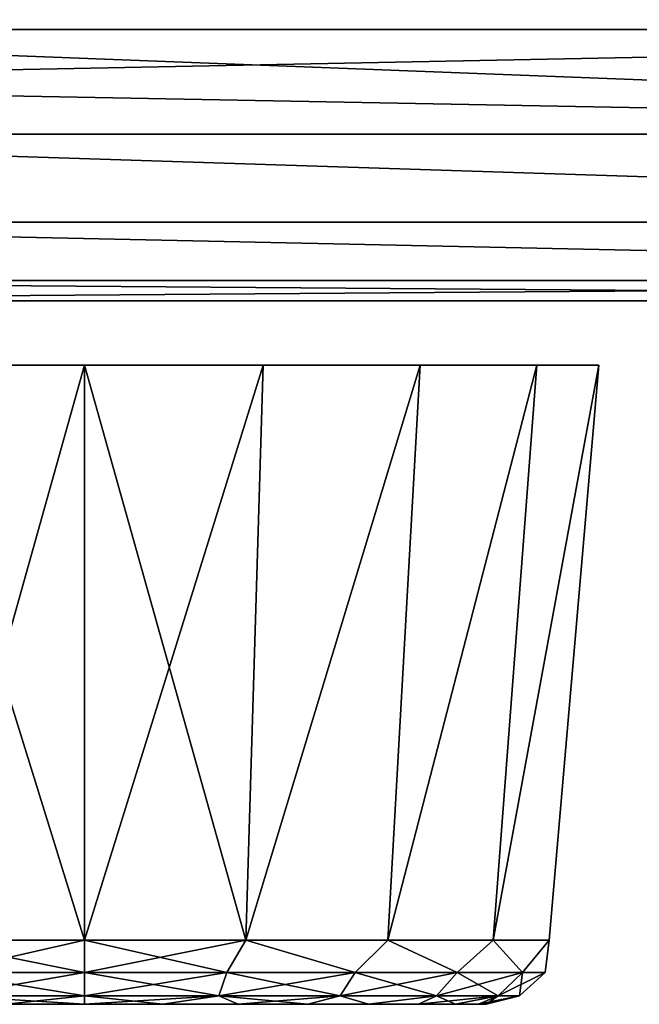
# Model space of a CAD drawing. Header units: millimetres. Extents: x -135 to 135, y -102 to 22.
# Tile 54 of 86: x 65.54 to 69.94, y -90 to -83. Entities that reach past the tile are written whole.
import ezdxf

# ---------------------------------------------------------------- set-up
doc = ezdxf.new("R2010")
doc.units = ezdxf.units.MM
doc.header["$LTSCALE"] = 65.185185
for name, color, linetype in [('1', 7, 'CONTINUOUS'), ('114', 7, 'CONTINUOUS'), ('116', 7, 'CONTINUOUS'), ('12', 7, 'CONTINUOUS'), ('137', 7, 'CONTINUOUS'), ('142', 7, 'CONTINUOUS'), ('145', 7, 'CONTINUOUS'), ('154', 7, 'CONTINUOUS'), ('155', 7, 'CONTINUOUS'), ('164', 7, 'CONTINUOUS'), ('167', 7, 'CONTINUOUS'), ('172', 7, 'CONTINUOUS'), ('173', 7, 'CONTINUOUS'), ('3', 7, 'CONTINUOUS'), ('9', 7, 'CONTINUOUS')]:
    doc.layers.add(name, color=color, linetype=linetype)

msp = doc.modelspace()

# ---------------------------------------------------------------- linework, layer by layer
at = {"layer": '1', "linetype": 'Continuous'}
for points in [[(99.1072, 12.5, -36.0223), (-98.0492, -84.0349, -32.6512), (-99.1072, 12.5, -36.0223), (99.1072, 12.5, -36.0223)], [(-97.4563, -84.3448, -32.6404), (-98.0492, -84.0349, -32.6512), (99.1072, 12.5, -36.0223), (-97.4563, -84.3448, -32.6404)], [(-96.9871, -84.6145, -32.631), (-97.4563, -84.3448, -32.6404), (99.1072, 12.5, -36.0223), (-96.9871, -84.6145, -32.631)], [(-96.8126, -84.7249, -32.6271), (-96.9871, -84.6145, -32.631), (99.1072, 12.5, -36.0223), (-96.8126, -84.7249, -32.6271)], [(-96.6034, -84.8671, -32.6222), (-96.8126, -84.7249, -32.6271), (99.1072, 12.5, -36.0223), (-96.6034, -84.8671, -32.6222)], [(-96.0971, -85.2732, -32.608), (-96.6034, -84.8671, -32.6222), (99.1072, 12.5, -36.0223), (-96.0971, -85.2732, -32.608)], [(-95.8075, -85.5627, -32.5979), (-96.0971, -85.2732, -32.608), (99.1072, 12.5, -36.0223), (-95.8075, -85.5627, -32.5979)], [(-95.6591, -85.7348, -32.5919), (-95.8075, -85.5627, -32.5979), (99.1072, 12.5, -36.0223), (-95.6591, -85.7348, -32.5919)], [(-95.1314, -86.5942, -32.5618), (-95.6591, -85.7348, -32.5919), (99.1072, 12.5, -36.0223), (-95.1314, -86.5942, -32.5618)], [(-95.0797, -86.7191, -32.5575), (-95.1314, -86.5942, -32.5618), (99.1072, 12.5, -36.0223), (-95.0797, -86.7191, -32.5575)], [(-94.856, -87.7473, -32.5216), (-95.0797, -86.7191, -32.5575), (99.1072, 12.5, -36.0223), (-94.856, -87.7473, -32.5216)], [(-94.7876, -89.0523, -32.476), (-94.856, -87.7473, -32.5216), (99.1072, 12.5, -36.0223), (-94.7876, -89.0523, -32.476)], [(-94.637, -89.53, -32.4593), (-94.7876, -89.0523, -32.476), (99.1072, 12.5, -36.0223), (-94.637, -89.53, -32.4593)], [(-94.2737, -89.8747, -32.4473), (-94.637, -89.53, -32.4593), (99.1072, 12.5, -36.0223), (-94.2737, -89.8747, -32.4473)], [(-93.789, -90, -32.4429), (-94.2737, -89.8747, -32.4473), (99.1072, 12.5, -36.0223), (-93.789, -90, -32.4429)], [(60.6689, -83.0698, -32.6849), (-93.789, -90, -32.4429), (99.1072, 12.5, -36.0223), (60.6689, -83.0698, -32.6849)], [(79.9841, -83.0698, -32.6849), (60.6689, -83.0698, -32.6849), (99.1072, 12.5, -36.0223), (79.9841, -83.0698, -32.6849)]]:
    msp.add_3dface(points, dxfattribs=at)
at = {"layer": '114', "linetype": 'Continuous'}
for points in [[(60.6355, -83.4508, -32.6347), (60.6689, -83.0698, -32.6849), (79.9841, -83.8135, -32.5132), (60.6355, -83.4508, -32.6347)], [(60.6689, -83.0698, -32.6849), (79.9841, -83.0698, -32.6849), (79.9841, -83.8135, -32.5132), (60.6689, -83.0698, -32.6849)], [(60.6037, -83.815, -32.5126), (60.6355, -83.4508, -32.6347), (79.9841, -83.8135, -32.5132), (60.6037, -83.815, -32.5126)], [(60.549, -84.4403, -32.0738), (60.6037, -83.815, -32.5126), (79.9841, -84.4387, -32.0755), (60.549, -84.4403, -32.0738)], [(60.6037, -83.815, -32.5126), (79.9841, -83.8135, -32.5132), (79.9841, -84.4387, -32.0755), (60.6037, -83.815, -32.5126)], [(60.5127, -84.855, -31.4339), (60.549, -84.4403, -32.0738), (79.9841, -84.8544, -31.4353), (60.5127, -84.855, -31.4339)], [(60.549, -84.4403, -32.0738), (79.9841, -84.4387, -32.0755), (79.9841, -84.8544, -31.4353), (60.549, -84.4403, -32.0738)], [(79.9841, -85, -30.6861), (60.5, -85, -30.6861), (60.5127, -84.855, -31.4339), (79.9841, -85, -30.6861)], [(79.9841, -85, -30.6861), (60.5127, -84.855, -31.4339), (79.9841, -84.8544, -31.4353), (79.9841, -85, -30.6861)]]:
    msp.add_3dface(points, dxfattribs=at)
at = {"layer": '116', "linetype": 'Continuous'}
for points in [[(79.9841, -83.0698, 32.6849), (60.6689, -83.0698, 32.6849), (60.6355, -83.4508, 32.6347), (79.9841, -83.0698, 32.6849)], [(79.9841, -83.0698, 32.6849), (60.6355, -83.4508, 32.6347), (79.9841, -83.8135, 32.5132), (79.9841, -83.0698, 32.6849)], [(60.6355, -83.4508, 32.6347), (60.6037, -83.815, 32.5126), (79.9841, -83.8135, 32.5132), (60.6355, -83.4508, 32.6347)], [(60.6037, -83.815, 32.5126), (60.549, -84.4403, 32.0738), (79.9841, -84.4387, 32.0755), (60.6037, -83.815, 32.5126)], [(60.6037, -83.815, 32.5126), (79.9841, -84.4387, 32.0755), (79.9841, -83.8135, 32.5132), (60.6037, -83.815, 32.5126)], [(60.549, -84.4403, 32.0738), (60.5127, -84.855, 31.4339), (79.9841, -84.8544, 31.4353), (60.549, -84.4403, 32.0738)], [(60.549, -84.4403, 32.0738), (79.9841, -84.8544, 31.4353), (79.9841, -84.4387, 32.0755), (60.549, -84.4403, 32.0738)], [(60.5, -85, 30.6861), (79.9841, -85, 30.6861), (79.9841, -84.8544, 31.4353), (60.5, -85, 30.6861)], [(60.5127, -84.855, 31.4339), (60.5, -85, 30.6861), (79.9841, -84.8544, 31.4353), (60.5127, -84.855, 31.4339)]]:
    msp.add_3dface(points, dxfattribs=at)
at = {"layer": '12', "linetype": 'Continuous'}
for points in [[(60.5, -85, -30.6861), (79.9841, -85, -30.6861), (64.5614, -85, -23.9546), (60.5, -85, -30.6861)], [(68.7046, -85, 23.2239), (60.5, -85, 30.6861), (67.4386, -85, 23.9546), (68.7046, -85, 23.2239)], [(60.5, -85, 30.6861), (66, -85, 24.2082), (67.4386, -85, 23.9546), (60.5, -85, 30.6861)], [(66, -85, 24.2082), (60.5, -85, 30.6861), (64.5614, -85, 23.9546), (66, -85, 24.2082)], [(79.9841, -85, 30.6861), (60.5, -85, 30.6861), (68.7046, -85, 23.2239), (79.9841, -85, 30.6861)], [(79.9841, -85, -30.6861), (66, -85, -24.2082), (64.5614, -85, -23.9546), (79.9841, -85, -30.6861)], [(64.5614, -85, 16.0454), (66, -85, -15.7918), (66, -85, 15.7918), (64.5614, -85, 16.0454)], [(64.5614, -85, -16.0454), (66, -85, -15.7918), (64.5614, -85, 16.0454), (64.5614, -85, -16.0454)], [(66, -85, -24.2082), (79.9841, -85, -30.6861), (67.4386, -85, -23.9546), (66, -85, -24.2082)], [(66, -85, 15.7918), (67.4386, -85, -16.0454), (67.4386, -85, 16.0454), (66, -85, 15.7918)], [(66, -85, -15.7918), (67.4386, -85, -16.0454), (66, -85, 15.7918), (66, -85, -15.7918)], [(67.4386, -85, -23.9546), (79.9841, -85, -30.6861), (68.7046, -85, -23.224), (67.4386, -85, -23.9546)], [(67.4386, -85, 16.0454), (68.7046, -85, -16.7761), (68.7046, -85, 16.776), (67.4386, -85, 16.0454)], [(67.4386, -85, -16.0454), (68.7046, -85, -16.7761), (67.4386, -85, 16.0454), (67.4386, -85, -16.0454)], [(69.6442, -85, 22.1043), (79.9841, -85, 30.6861), (68.7046, -85, 23.2239), (69.6442, -85, 22.1043)], [(68.7046, -85, -23.224), (79.9841, -85, -30.6861), (69.6442, -85, -22.1044), (68.7046, -85, -23.224)], [(68.7046, -85, 16.776), (69.6442, -85, -17.8957), (69.6442, -85, 17.8956), (68.7046, -85, 16.776)], [(68.7046, -85, -16.7761), (69.6442, -85, -17.8957), (68.7046, -85, 16.776), (68.7046, -85, -16.7761)], [(70.1442, -85, 20.7308), (79.9841, -85, 30.6861), (69.6442, -85, 22.1043), (70.1442, -85, 20.7308)], [(69.6442, -85, -22.1044), (79.9841, -85, -30.6861), (70.1442, -85, -20.7309), (69.6442, -85, -22.1044)], [(69.6442, -85, 17.8956), (70.1442, -85, -19.2692), (70.1442, -85, 19.2691), (69.6442, -85, 17.8956)], [(69.6442, -85, -17.8957), (70.1442, -85, -19.2692), (69.6442, -85, 17.8956), (69.6442, -85, -17.8957)]]:
    msp.add_3dface(points, dxfattribs=at)
at = {"layer": '137', "linetype": 'Continuous'}
for points in [[(65.4432, -90, -22.7996), (66, -90, -22.8544), (65.4432, -90, -17.2005), (65.4432, -90, -22.7996)], [(65.4432, -90, -17.2005), (66, -90, -22.8544), (66, -90, -17.1456), (65.4432, -90, -17.2005)], [(65.4432, -90, 17.2004), (66, -90, 17.1456), (65.4432, -90, 22.7995), (65.4432, -90, 17.2004)], [(65.4432, -90, 22.7995), (66, -90, 17.1456), (66, -90, 22.8544), (65.4432, -90, 22.7995)], [(66.5568, -90, -17.2004), (66, -90, -17.1456), (66.5568, -90, -22.7995), (66.5568, -90, -17.2004)], [(66, -90, -17.1456), (66, -90, -22.8544), (66.5568, -90, -22.7995), (66, -90, -17.1456)], [(66.5568, -90, 22.7996), (66, -90, 22.8544), (66.5568, -90, 17.2005), (66.5568, -90, 22.7996)], [(66, -90, 22.8544), (66, -90, 17.1456), (66.5568, -90, 17.2005), (66, -90, 22.8544)], [(67.0923, -90, -22.6371), (66.5568, -90, -17.2004), (66.5568, -90, -22.7995), (67.0923, -90, -22.6371)], [(67.0923, -90, -17.3629), (66.5568, -90, -17.2004), (67.0923, -90, -22.6371), (67.0923, -90, -17.3629)], [(67.0923, -90, 17.3629), (66.5568, -90, 22.7996), (66.5568, -90, 17.2005), (67.0923, -90, 17.3629)], [(67.0923, -90, 22.6371), (66.5568, -90, 22.7996), (67.0923, -90, 17.3629), (67.0923, -90, 22.6371)], [(67.5858, -90, -22.3733), (67.0923, -90, -17.3629), (67.0923, -90, -22.6371), (67.5858, -90, -22.3733)], [(67.5858, -90, -17.6267), (67.0923, -90, -17.3629), (67.5858, -90, -22.3733), (67.5858, -90, -17.6267)], [(67.5858, -90, 17.6267), (67.0923, -90, 22.6371), (67.0923, -90, 17.3629), (67.5858, -90, 17.6267)], [(67.5858, -90, 22.3733), (67.0923, -90, 22.6371), (67.5858, -90, 17.6267), (67.5858, -90, 22.3733)], [(68.0183, -90, -22.0184), (67.5858, -90, -17.6267), (67.5858, -90, -22.3733), (68.0183, -90, -22.0184)], [(68.0183, -90, -17.9816), (67.5858, -90, -17.6267), (68.0183, -90, -22.0184), (68.0183, -90, -17.9816)], [(68.0183, -90, 22.0184), (67.5858, -90, 22.3733), (68.0183, -90, 17.9816), (68.0183, -90, 22.0184)], [(68.0183, -90, 17.9816), (67.5858, -90, 22.3733), (67.5858, -90, 17.6267), (68.0183, -90, 17.9816)], [(68.3733, -90, -21.5858), (68.0183, -90, -17.9816), (68.0183, -90, -22.0184), (68.3733, -90, -21.5858)], [(68.3733, -90, -18.4142), (68.0183, -90, -17.9816), (68.3733, -90, -21.5858), (68.3733, -90, -18.4142)], [(68.3733, -90, 21.5858), (68.0183, -90, 22.0184), (68.3733, -90, 18.4142), (68.3733, -90, 21.5858)], [(68.3733, -90, 18.4142), (68.0183, -90, 22.0184), (68.0183, -90, 17.9816), (68.3733, -90, 18.4142)], [(68.6371, -90, -21.0923), (68.3733, -90, -18.4142), (68.3733, -90, -21.5858), (68.6371, -90, -21.0923)], [(68.6371, -90, -18.9077), (68.3733, -90, -18.4142), (68.6371, -90, -21.0923), (68.6371, -90, -18.9077)], [(68.6371, -90, 21.0923), (68.3733, -90, 21.5858), (68.6371, -90, 18.9077), (68.6371, -90, 21.0923)], [(68.6371, -90, 18.9077), (68.3733, -90, 21.5858), (68.3733, -90, 18.4142), (68.6371, -90, 18.9077)], [(68.7995, -90, -19.4431), (68.6371, -90, -18.9077), (68.7995, -90, -20.5569), (68.7995, -90, -19.4431)], [(68.7995, -90, -20.5569), (68.6371, -90, -18.9077), (68.6371, -90, -21.0923), (68.7995, -90, -20.5569)], [(68.7995, -90, 20.5569), (68.6371, -90, 21.0923), (68.7995, -90, 19.4431), (68.7995, -90, 20.5569)], [(68.7995, -90, 19.4431), (68.6371, -90, 21.0923), (68.6371, -90, 18.9077), (68.7995, -90, 19.4431)], [(68.8544, -90, -20), (68.7995, -90, -19.4431), (68.7995, -90, -20.5569), (68.8544, -90, -20)], [(68.8544, -90, 20), (68.7995, -90, 20.5569), (68.7995, -90, 19.4431), (68.8544, -90, 20)]]:
    msp.add_3dface(points, dxfattribs=at)
at = {"layer": '142', "linetype": 'Continuous'}
for points in [[(67.1466, -89.5436, -23.1503), (66, -89.5436, -23.3525), (67.2683, -85.4564, -23.4865), (67.1466, -89.5436, -23.1503)], [(67.2683, -85.4564, -23.4865), (66, -89.5436, -23.3525), (66, -85.4564, -23.7101), (67.2683, -85.4564, -23.4865)], [(66, -85.4564, -16.2899), (67.1466, -89.5436, -16.8497), (67.2684, -85.4564, -16.5135), (66, -85.4564, -16.2899)], [(66, -89.5436, -16.6475), (67.1466, -89.5436, -16.8497), (66, -85.4564, -16.2899), (66, -89.5436, -16.6475)], [(68.3844, -85.4564, -22.8424), (67.1466, -89.5436, -23.1503), (67.2683, -85.4564, -23.4865), (68.3844, -85.4564, -22.8424)], [(68.1549, -89.5436, -22.5682), (67.1466, -89.5436, -23.1503), (68.3844, -85.4564, -22.8424), (68.1549, -89.5436, -22.5682)], [(67.1466, -89.5436, -16.8497), (68.1549, -89.5436, -17.4318), (68.3845, -85.4564, -17.1577), (67.1466, -89.5436, -16.8497)], [(67.2684, -85.4564, -16.5135), (67.1466, -89.5436, -16.8497), (68.3845, -85.4564, -17.1577), (67.2684, -85.4564, -16.5135)], [(68.3845, -85.4564, -17.1577), (68.1549, -89.5436, -17.4318), (69.2129, -85.4564, -18.1448), (68.3845, -85.4564, -17.1577)], [(68.1549, -89.5436, -17.4318), (68.9033, -89.5436, -18.3238), (69.2129, -85.4564, -18.1448), (68.1549, -89.5436, -17.4318)], [(69.2129, -85.4564, -21.8553), (68.1549, -89.5436, -22.5682), (68.3844, -85.4564, -22.8424), (69.2129, -85.4564, -21.8553)], [(68.9033, -89.5436, -21.6762), (68.1549, -89.5436, -22.5682), (69.2129, -85.4564, -21.8553), (68.9033, -89.5436, -21.6762)], [(68.9033, -89.5436, -18.3238), (69.3016, -89.5436, -19.4178), (69.6537, -85.4564, -19.3557), (68.9033, -89.5436, -18.3238)], [(69.2129, -85.4564, -18.1448), (68.9033, -89.5436, -18.3238), (69.6537, -85.4564, -19.3557), (69.2129, -85.4564, -18.1448)], [(69.3016, -89.5436, -20.5822), (68.9033, -89.5436, -21.6762), (69.6537, -85.4564, -20.6443), (69.3016, -89.5436, -20.5822)], [(69.6537, -85.4564, -20.6443), (68.9033, -89.5436, -21.6762), (69.2129, -85.4564, -21.8553), (69.6537, -85.4564, -20.6443)], [(69.6537, -85.4564, -19.3557), (69.3016, -89.5436, -20.5822), (69.6537, -85.4564, -20.6443), (69.6537, -85.4564, -19.3557)], [(69.3016, -89.5436, -19.4178), (69.3016, -89.5436, -20.5822), (69.6537, -85.4564, -19.3557), (69.3016, -89.5436, -19.4178)]]:
    msp.add_3dface(points, dxfattribs=at)
at = {"layer": '145', "linetype": 'Continuous'}
for points in [[(66, -85.4564, -23.7101), (64.8534, -89.5436, -23.1503), (64.7316, -85.4564, -23.4865), (66, -85.4564, -23.7101)], [(64.8534, -89.5436, -16.8497), (66, -89.5436, -16.6475), (64.7317, -85.4564, -16.5135), (64.8534, -89.5436, -16.8497)], [(66, -89.5436, -16.6475), (66, -85.4564, -16.2899), (64.7317, -85.4564, -16.5135), (66, -89.5436, -16.6475)], [(66, -85.4564, -23.7101), (66, -89.5436, -23.3525), (64.8534, -89.5436, -23.1503), (66, -85.4564, -23.7101)]]:
    msp.add_3dface(points, dxfattribs=at)
at = {"layer": '154', "linetype": 'Continuous'}
for points in [[(64.8534, -89.5436, -23.1503), (66, -89.5436, -23.3525), (64.9889, -89.7748, -23.112), (64.8534, -89.5436, -23.1503)], [(66, -89.5436, -16.6475), (64.8534, -89.5436, -16.8497), (66, -89.7748, -16.7279), (66, -89.5436, -16.6475)], [(64.8534, -89.5436, -16.8497), (64.9889, -89.7748, -16.888), (66, -89.7748, -16.7279), (64.8534, -89.5436, -16.8497)], [(66, -89.5436, -23.3525), (66, -89.7748, -23.2721), (64.9889, -89.7748, -23.112), (66, -89.5436, -23.3525)], [(66, -89.7748, -23.2721), (65.0447, -89.9402, -22.9402), (64.9889, -89.7748, -23.112), (66, -89.7748, -23.2721)], [(64.9889, -89.7748, -16.888), (66, -89.9402, -16.9085), (66, -89.7748, -16.7279), (64.9889, -89.7748, -16.888)], [(65.0447, -89.9402, -17.0598), (66, -89.9402, -16.9085), (64.9889, -89.7748, -16.888), (65.0447, -89.9402, -17.0598)], [(66, -89.9402, -23.0915), (65.0447, -89.9402, -22.9402), (66, -89.7748, -23.2721), (66, -89.9402, -23.0915)], [(65.0447, -89.9402, -17.0598), (66, -90, -17.1456), (66, -89.9402, -16.9085), (65.0447, -89.9402, -17.0598)], [(65.4432, -90, -17.2005), (66, -90, -17.1456), (65.0447, -89.9402, -17.0598), (65.4432, -90, -17.2005)], [(66, -89.9402, -23.0915), (65.4432, -90, -22.7996), (65.0447, -89.9402, -22.9402), (66, -89.9402, -23.0915)], [(66, -90, -22.8544), (65.4432, -90, -22.7996), (66, -89.9402, -23.0915), (66, -90, -22.8544)]]:
    msp.add_3dface(points, dxfattribs=at)
at = {"layer": '155', "linetype": 'Continuous'}
for points in [[(67.1466, -89.5436, -16.8497), (66, -89.5436, -16.6475), (67.0111, -89.7748, -16.888), (67.1466, -89.5436, -16.8497)], [(66, -89.5436, -16.6475), (66, -89.7748, -16.7279), (67.0111, -89.7748, -16.888), (66, -89.5436, -16.6475)], [(66, -89.5436, -23.3525), (67.1466, -89.5436, -23.1503), (66, -89.7748, -23.2721), (66, -89.5436, -23.3525)], [(66, -89.7748, -23.2721), (67.1466, -89.5436, -23.1503), (67.0111, -89.7748, -23.112), (66, -89.7748, -23.2721)], [(67.1466, -89.5436, -16.8497), (67.0111, -89.7748, -16.888), (67.9233, -89.7748, -17.3528), (67.1466, -89.5436, -16.8497)], [(67.1466, -89.5436, -23.1503), (67.9233, -89.7748, -22.6472), (67.0111, -89.7748, -23.112), (67.1466, -89.5436, -23.1503)], [(68.1549, -89.5436, -17.4318), (67.1466, -89.5436, -16.8497), (67.9233, -89.7748, -17.3528), (68.1549, -89.5436, -17.4318)], [(67.1466, -89.5436, -23.1503), (68.1549, -89.5436, -22.5682), (67.9233, -89.7748, -22.6472), (67.1466, -89.5436, -23.1503)], [(68.1549, -89.5436, -17.4318), (67.9233, -89.7748, -17.3528), (68.6472, -89.7748, -18.0767), (68.1549, -89.5436, -17.4318)], [(68.1549, -89.5436, -22.5682), (68.6472, -89.7748, -21.9233), (67.9233, -89.7748, -22.6472), (68.1549, -89.5436, -22.5682)], [(68.1549, -89.5436, -22.5682), (68.9033, -89.5436, -21.6762), (68.6472, -89.7748, -21.9233), (68.1549, -89.5436, -22.5682)], [(68.9033, -89.5436, -18.3238), (68.1549, -89.5436, -17.4318), (68.6472, -89.7748, -18.0767), (68.9033, -89.5436, -18.3238)], [(68.9033, -89.5436, -18.3238), (68.6472, -89.7748, -18.0767), (69.112, -89.7748, -18.9889), (68.9033, -89.5436, -18.3238)], [(68.9033, -89.5436, -21.6762), (69.112, -89.7748, -21.0111), (68.6472, -89.7748, -21.9233), (68.9033, -89.5436, -21.6762)], [(68.9033, -89.5436, -21.6762), (69.3016, -89.5436, -20.5822), (69.112, -89.7748, -21.0111), (68.9033, -89.5436, -21.6762)], [(69.3016, -89.5436, -19.4178), (68.9033, -89.5436, -18.3238), (69.112, -89.7748, -18.9889), (69.3016, -89.5436, -19.4178)], [(69.3016, -89.5436, -20.5822), (69.2721, -89.7748, -20), (69.112, -89.7748, -21.0111), (69.3016, -89.5436, -20.5822)], [(69.3016, -89.5436, -19.4178), (69.112, -89.7748, -18.9889), (69.2721, -89.7748, -20), (69.3016, -89.5436, -19.4178)], [(69.3016, -89.5436, -20.5822), (69.3016, -89.5436, -19.4178), (69.2721, -89.7748, -20), (69.3016, -89.5436, -20.5822)], [(66, -89.7748, -16.7279), (66.9553, -89.9402, -17.0598), (67.0111, -89.7748, -16.888), (66, -89.7748, -16.7279)], [(66, -89.7748, -16.7279), (66, -89.9402, -16.9085), (66.9553, -89.9402, -17.0598), (66, -89.7748, -16.7279)], [(66, -89.9402, -23.0915), (66, -89.7748, -23.2721), (67.0111, -89.7748, -23.112), (66, -89.9402, -23.0915)], [(66.9553, -89.9402, -22.9402), (66, -89.9402, -23.0915), (67.0111, -89.7748, -23.112), (66.9553, -89.9402, -22.9402)], [(66.9553, -89.9402, -17.0598), (67.8171, -89.9402, -17.4989), (67.0111, -89.7748, -16.888), (66.9553, -89.9402, -17.0598)], [(67.9233, -89.7748, -22.6472), (66.9553, -89.9402, -22.9402), (67.0111, -89.7748, -23.112), (67.9233, -89.7748, -22.6472)], [(67.8171, -89.9402, -22.5011), (66.9553, -89.9402, -22.9402), (67.9233, -89.7748, -22.6472), (67.8171, -89.9402, -22.5011)], [(67.0111, -89.7748, -16.888), (67.8171, -89.9402, -17.4989), (67.9233, -89.7748, -17.3528), (67.0111, -89.7748, -16.888)], [(68.5011, -89.9402, -21.8171), (67.8171, -89.9402, -22.5011), (68.6472, -89.7748, -21.9233), (68.5011, -89.9402, -21.8171)], [(67.8171, -89.9402, -17.4989), (68.5011, -89.9402, -18.1829), (67.9233, -89.7748, -17.3528), (67.8171, -89.9402, -17.4989)], [(68.6472, -89.7748, -21.9233), (67.8171, -89.9402, -22.5011), (67.9233, -89.7748, -22.6472), (68.6472, -89.7748, -21.9233)], [(67.9233, -89.7748, -17.3528), (68.5011, -89.9402, -18.1829), (68.6472, -89.7748, -18.0767), (67.9233, -89.7748, -17.3528)], [(68.5011, -89.9402, -18.1829), (68.9402, -89.9402, -19.0447), (68.6472, -89.7748, -18.0767), (68.5011, -89.9402, -18.1829)], [(68.9402, -89.9402, -20.9553), (68.5011, -89.9402, -21.8171), (69.112, -89.7748, -21.0111), (68.9402, -89.9402, -20.9553)], [(69.112, -89.7748, -21.0111), (68.5011, -89.9402, -21.8171), (68.6472, -89.7748, -21.9233), (69.112, -89.7748, -21.0111)], [(68.6472, -89.7748, -18.0767), (68.9402, -89.9402, -19.0447), (69.112, -89.7748, -18.9889), (68.6472, -89.7748, -18.0767)], [(69.2721, -89.7748, -20), (68.9402, -89.9402, -20.9553), (69.112, -89.7748, -21.0111), (69.2721, -89.7748, -20)], [(69.0915, -89.9402, -20), (68.9402, -89.9402, -20.9553), (69.2721, -89.7748, -20), (69.0915, -89.9402, -20)], [(68.9402, -89.9402, -19.0447), (69.0915, -89.9402, -20), (69.112, -89.7748, -18.9889), (68.9402, -89.9402, -19.0447)], [(69.112, -89.7748, -18.9889), (69.0915, -89.9402, -20), (69.2721, -89.7748, -20), (69.112, -89.7748, -18.9889)], [(66, -90, -22.8544), (66, -89.9402, -23.0915), (66.9553, -89.9402, -22.9402), (66, -90, -22.8544)], [(66, -89.9402, -16.9085), (66.5568, -90, -17.2004), (66.9553, -89.9402, -17.0598), (66, -89.9402, -16.9085)], [(66, -90, -17.1456), (66.5568, -90, -17.2004), (66, -89.9402, -16.9085), (66, -90, -17.1456)], [(66.5568, -90, -22.7995), (66, -90, -22.8544), (66.9553, -89.9402, -22.9402), (66.5568, -90, -22.7995)], [(67.0923, -90, -22.6371), (66.5568, -90, -22.7995), (66.9553, -89.9402, -22.9402), (67.0923, -90, -22.6371)], [(66.5568, -90, -17.2004), (67.0923, -90, -17.3629), (66.9553, -89.9402, -17.0598), (66.5568, -90, -17.2004)], [(67.8171, -89.9402, -22.5011), (67.0923, -90, -22.6371), (66.9553, -89.9402, -22.9402), (67.8171, -89.9402, -22.5011)], [(66.9553, -89.9402, -17.0598), (67.5858, -90, -17.6267), (67.8171, -89.9402, -17.4989), (66.9553, -89.9402, -17.0598)], [(67.0923, -90, -17.3629), (67.5858, -90, -17.6267), (66.9553, -89.9402, -17.0598), (67.0923, -90, -17.3629)], [(67.5858, -90, -22.3733), (67.0923, -90, -22.6371), (67.8171, -89.9402, -22.5011), (67.5858, -90, -22.3733)], [(68.0183, -90, -22.0184), (67.5858, -90, -22.3733), (67.8171, -89.9402, -22.5011), (68.0183, -90, -22.0184)], [(67.5858, -90, -17.6267), (68.0183, -90, -17.9816), (67.8171, -89.9402, -17.4989), (67.5858, -90, -17.6267)], [(67.8171, -89.9402, -17.4989), (68.0183, -90, -17.9816), (68.5011, -89.9402, -18.1829), (67.8171, -89.9402, -17.4989)], [(68.5011, -89.9402, -21.8171), (68.0183, -90, -22.0184), (67.8171, -89.9402, -22.5011), (68.5011, -89.9402, -21.8171)], [(68.0183, -90, -17.9816), (68.3733, -90, -18.4142), (68.5011, -89.9402, -18.1829), (68.0183, -90, -17.9816)], [(68.3733, -90, -21.5858), (68.0183, -90, -22.0184), (68.5011, -89.9402, -21.8171), (68.3733, -90, -21.5858)], [(68.3733, -90, -18.4142), (68.6371, -90, -18.9077), (68.5011, -89.9402, -18.1829), (68.3733, -90, -18.4142)], [(68.6371, -90, -21.0923), (68.3733, -90, -21.5858), (68.9402, -89.9402, -20.9553), (68.6371, -90, -21.0923)], [(68.9402, -89.9402, -20.9553), (68.3733, -90, -21.5858), (68.5011, -89.9402, -21.8171), (68.9402, -89.9402, -20.9553)], [(68.5011, -89.9402, -18.1829), (68.6371, -90, -18.9077), (68.9402, -89.9402, -19.0447), (68.5011, -89.9402, -18.1829)], [(68.6371, -90, -18.9077), (68.7995, -90, -19.4431), (68.9402, -89.9402, -19.0447), (68.6371, -90, -18.9077)], [(68.7995, -90, -20.5569), (68.6371, -90, -21.0923), (68.9402, -89.9402, -20.9553), (68.7995, -90, -20.5569)], [(68.7995, -90, -19.4431), (68.8544, -90, -20), (68.9402, -89.9402, -19.0447), (68.7995, -90, -19.4431)], [(68.8544, -90, -20), (68.7995, -90, -20.5569), (69.0915, -89.9402, -20), (68.8544, -90, -20)], [(69.0915, -89.9402, -20), (68.7995, -90, -20.5569), (68.9402, -89.9402, -20.9553), (69.0915, -89.9402, -20)], [(68.9402, -89.9402, -19.0447), (68.8544, -90, -20), (69.0915, -89.9402, -20), (68.9402, -89.9402, -19.0447)]]:
    msp.add_3dface(points, dxfattribs=at)
at = {"layer": '164', "linetype": 'Continuous'}
for points in [[(66, -89.5436, 23.3525), (67.1466, -89.5436, 23.1503), (66, -85.4564, 23.7101), (66, -89.5436, 23.3525)], [(66, -85.4564, 23.7101), (67.1466, -89.5436, 23.1503), (67.2684, -85.4564, 23.4865), (66, -85.4564, 23.7101)], [(67.1466, -89.5436, 16.8497), (66, -89.5436, 16.6475), (67.2683, -85.4564, 16.5135), (67.1466, -89.5436, 16.8497)], [(67.2683, -85.4564, 16.5135), (66, -89.5436, 16.6475), (66, -85.4564, 16.2899), (67.2683, -85.4564, 16.5135)], [(67.1466, -89.5436, 23.1503), (68.1549, -89.5436, 22.5682), (68.3845, -85.4564, 22.8423), (67.1466, -89.5436, 23.1503)], [(67.2684, -85.4564, 23.4865), (67.1466, -89.5436, 23.1503), (68.3845, -85.4564, 22.8423), (67.2684, -85.4564, 23.4865)], [(68.1549, -89.5436, 17.4318), (67.1466, -89.5436, 16.8497), (68.3844, -85.4564, 17.1576), (68.1549, -89.5436, 17.4318)], [(68.3844, -85.4564, 17.1576), (67.1466, -89.5436, 16.8497), (67.2683, -85.4564, 16.5135), (68.3844, -85.4564, 17.1576)], [(68.1549, -89.5436, 22.5682), (68.9033, -89.5436, 21.6762), (69.2129, -85.4564, 21.8552), (68.1549, -89.5436, 22.5682)], [(68.3845, -85.4564, 22.8423), (68.1549, -89.5436, 22.5682), (69.2129, -85.4564, 21.8552), (68.3845, -85.4564, 22.8423)], [(68.9033, -89.5436, 18.3238), (68.1549, -89.5436, 17.4318), (69.2129, -85.4564, 18.1447), (68.9033, -89.5436, 18.3238)], [(69.2129, -85.4564, 18.1447), (68.1549, -89.5436, 17.4318), (68.3844, -85.4564, 17.1576), (69.2129, -85.4564, 18.1447)], [(68.9033, -89.5436, 21.6762), (69.3016, -89.5436, 20.5822), (69.6537, -85.4564, 20.6443), (68.9033, -89.5436, 21.6762)], [(69.2129, -85.4564, 21.8552), (68.9033, -89.5436, 21.6762), (69.6537, -85.4564, 20.6443), (69.2129, -85.4564, 21.8552)], [(69.3016, -89.5436, 19.4178), (68.9033, -89.5436, 18.3238), (69.6537, -85.4564, 19.3557), (69.3016, -89.5436, 19.4178)], [(69.6537, -85.4564, 19.3557), (68.9033, -89.5436, 18.3238), (69.2129, -85.4564, 18.1447), (69.6537, -85.4564, 19.3557)], [(69.6537, -85.4564, 20.6443), (69.3016, -89.5436, 19.4178), (69.6537, -85.4564, 19.3557), (69.6537, -85.4564, 20.6443)], [(69.3016, -89.5436, 20.5822), (69.3016, -89.5436, 19.4178), (69.6537, -85.4564, 20.6443), (69.3016, -89.5436, 20.5822)]]:
    msp.add_3dface(points, dxfattribs=at)
at = {"layer": '167', "linetype": 'Continuous'}
for points in [[(66, -85.4564, 16.2899), (64.8534, -89.5436, 16.8497), (64.7316, -85.4564, 16.5135), (66, -85.4564, 16.2899)], [(64.8534, -89.5436, 23.1503), (66, -89.5436, 23.3525), (64.7317, -85.4564, 23.4865), (64.8534, -89.5436, 23.1503)], [(66, -89.5436, 23.3525), (66, -85.4564, 23.7101), (64.7317, -85.4564, 23.4865), (66, -89.5436, 23.3525)], [(66, -85.4564, 16.2899), (66, -89.5436, 16.6475), (64.8534, -89.5436, 16.8497), (66, -85.4564, 16.2899)]]:
    msp.add_3dface(points, dxfattribs=at)
at = {"layer": '172', "linetype": 'Continuous'}
for points in [[(64.8534, -89.5436, 16.8497), (66, -89.5436, 16.6475), (64.9889, -89.7748, 16.888), (64.8534, -89.5436, 16.8497)], [(66, -89.5436, 23.3525), (64.8534, -89.5436, 23.1503), (66, -89.7748, 23.2721), (66, -89.5436, 23.3525)], [(64.8534, -89.5436, 23.1503), (64.9889, -89.7748, 23.112), (66, -89.7748, 23.2721), (64.8534, -89.5436, 23.1503)], [(66, -89.5436, 16.6475), (66, -89.7748, 16.7279), (64.9889, -89.7748, 16.888), (66, -89.5436, 16.6475)], [(65.0447, -89.9402, 22.9402), (66, -89.9402, 23.0915), (64.9889, -89.7748, 23.112), (65.0447, -89.9402, 22.9402)], [(64.9889, -89.7748, 23.112), (66, -89.9402, 23.0915), (66, -89.7748, 23.2721), (64.9889, -89.7748, 23.112)], [(66, -89.7748, 16.7279), (65.0447, -89.9402, 17.0598), (64.9889, -89.7748, 16.888), (66, -89.7748, 16.7279)], [(66, -89.9402, 16.9085), (65.0447, -89.9402, 17.0598), (66, -89.7748, 16.7279), (66, -89.9402, 16.9085)], [(66, -89.9402, 16.9085), (65.4432, -90, 17.2004), (65.0447, -89.9402, 17.0598), (66, -89.9402, 16.9085)], [(65.0447, -89.9402, 22.9402), (66, -90, 22.8544), (66, -89.9402, 23.0915), (65.0447, -89.9402, 22.9402)], [(65.4432, -90, 22.7995), (66, -90, 22.8544), (65.0447, -89.9402, 22.9402), (65.4432, -90, 22.7995)], [(66, -90, 17.1456), (65.4432, -90, 17.2004), (66, -89.9402, 16.9085), (66, -90, 17.1456)]]:
    msp.add_3dface(points, dxfattribs=at)
at = {"layer": '173', "linetype": 'Continuous'}
for points in [[(67.1466, -89.5436, 23.1503), (66, -89.5436, 23.3525), (67.0111, -89.7748, 23.112), (67.1466, -89.5436, 23.1503)], [(66, -89.5436, 23.3525), (66, -89.7748, 23.2721), (67.0111, -89.7748, 23.112), (66, -89.5436, 23.3525)], [(66, -89.7748, 16.7279), (67.1466, -89.5436, 16.8497), (67.0111, -89.7748, 16.888), (66, -89.7748, 16.7279)], [(66, -89.5436, 16.6475), (67.1466, -89.5436, 16.8497), (66, -89.7748, 16.7279), (66, -89.5436, 16.6475)], [(67.1466, -89.5436, 23.1503), (67.0111, -89.7748, 23.112), (67.9233, -89.7748, 22.6472), (67.1466, -89.5436, 23.1503)], [(67.1466, -89.5436, 16.8497), (67.9233, -89.7748, 17.3528), (67.0111, -89.7748, 16.888), (67.1466, -89.5436, 16.8497)], [(68.1549, -89.5436, 22.5682), (67.1466, -89.5436, 23.1503), (67.9233, -89.7748, 22.6472), (68.1549, -89.5436, 22.5682)], [(67.1466, -89.5436, 16.8497), (68.1549, -89.5436, 17.4318), (67.9233, -89.7748, 17.3528), (67.1466, -89.5436, 16.8497)], [(68.1549, -89.5436, 17.4318), (68.6472, -89.7748, 18.0767), (67.9233, -89.7748, 17.3528), (68.1549, -89.5436, 17.4318)], [(68.1549, -89.5436, 22.5682), (67.9233, -89.7748, 22.6472), (68.6472, -89.7748, 21.9233), (68.1549, -89.5436, 22.5682)], [(68.9033, -89.5436, 21.6762), (68.1549, -89.5436, 22.5682), (68.6472, -89.7748, 21.9233), (68.9033, -89.5436, 21.6762)], [(68.1549, -89.5436, 17.4318), (68.9033, -89.5436, 18.3238), (68.6472, -89.7748, 18.0767), (68.1549, -89.5436, 17.4318)], [(68.9033, -89.5436, 21.6762), (68.6472, -89.7748, 21.9233), (69.112, -89.7748, 21.0111), (68.9033, -89.5436, 21.6762)], [(68.9033, -89.5436, 18.3238), (69.112, -89.7748, 18.9889), (68.6472, -89.7748, 18.0767), (68.9033, -89.5436, 18.3238)], [(68.9033, -89.5436, 18.3238), (69.3016, -89.5436, 19.4178), (69.112, -89.7748, 18.9889), (68.9033, -89.5436, 18.3238)], [(69.3016, -89.5436, 20.5822), (68.9033, -89.5436, 21.6762), (69.112, -89.7748, 21.0111), (69.3016, -89.5436, 20.5822)], [(69.3016, -89.5436, 19.4178), (69.2721, -89.7748, 20), (69.112, -89.7748, 18.9889), (69.3016, -89.5436, 19.4178)], [(69.3016, -89.5436, 20.5822), (69.112, -89.7748, 21.0111), (69.2721, -89.7748, 20), (69.3016, -89.5436, 20.5822)], [(69.3016, -89.5436, 19.4178), (69.3016, -89.5436, 20.5822), (69.2721, -89.7748, 20), (69.3016, -89.5436, 19.4178)], [(66, -89.9402, 16.9085), (66, -89.7748, 16.7279), (67.0111, -89.7748, 16.888), (66, -89.9402, 16.9085)], [(66.9553, -89.9402, 17.0598), (66, -89.9402, 16.9085), (67.0111, -89.7748, 16.888), (66.9553, -89.9402, 17.0598)], [(66, -89.7748, 23.2721), (66.9553, -89.9402, 22.9402), (67.0111, -89.7748, 23.112), (66, -89.7748, 23.2721)], [(66, -89.7748, 23.2721), (66, -89.9402, 23.0915), (66.9553, -89.9402, 22.9402), (66, -89.7748, 23.2721)], [(67.9233, -89.7748, 17.3528), (66.9553, -89.9402, 17.0598), (67.0111, -89.7748, 16.888), (67.9233, -89.7748, 17.3528)], [(67.8171, -89.9402, 17.4989), (66.9553, -89.9402, 17.0598), (67.9233, -89.7748, 17.3528), (67.8171, -89.9402, 17.4989)], [(66.9553, -89.9402, 22.9402), (67.8171, -89.9402, 22.5011), (67.0111, -89.7748, 23.112), (66.9553, -89.9402, 22.9402)], [(67.0111, -89.7748, 23.112), (67.8171, -89.9402, 22.5011), (67.9233, -89.7748, 22.6472), (67.0111, -89.7748, 23.112)], [(68.6472, -89.7748, 18.0767), (67.8171, -89.9402, 17.4989), (67.9233, -89.7748, 17.3528), (68.6472, -89.7748, 18.0767)], [(68.5011, -89.9402, 18.1829), (67.8171, -89.9402, 17.4989), (68.6472, -89.7748, 18.0767), (68.5011, -89.9402, 18.1829)], [(67.8171, -89.9402, 22.5011), (68.5011, -89.9402, 21.8171), (67.9233, -89.7748, 22.6472), (67.8171, -89.9402, 22.5011)], [(67.9233, -89.7748, 22.6472), (68.5011, -89.9402, 21.8171), (68.6472, -89.7748, 21.9233), (67.9233, -89.7748, 22.6472)], [(68.9402, -89.9402, 19.0447), (68.5011, -89.9402, 18.1829), (69.112, -89.7748, 18.9889), (68.9402, -89.9402, 19.0447)], [(69.112, -89.7748, 18.9889), (68.5011, -89.9402, 18.1829), (68.6472, -89.7748, 18.0767), (69.112, -89.7748, 18.9889)], [(68.5011, -89.9402, 21.8171), (68.9402, -89.9402, 20.9553), (68.6472, -89.7748, 21.9233), (68.5011, -89.9402, 21.8171)], [(68.6472, -89.7748, 21.9233), (68.9402, -89.9402, 20.9553), (69.112, -89.7748, 21.0111), (68.6472, -89.7748, 21.9233)], [(69.0915, -89.9402, 20), (68.9402, -89.9402, 19.0447), (69.2721, -89.7748, 20), (69.0915, -89.9402, 20)], [(69.2721, -89.7748, 20), (68.9402, -89.9402, 19.0447), (69.112, -89.7748, 18.9889), (69.2721, -89.7748, 20)], [(68.9402, -89.9402, 20.9553), (69.0915, -89.9402, 20), (69.112, -89.7748, 21.0111), (68.9402, -89.9402, 20.9553)], [(69.112, -89.7748, 21.0111), (69.0915, -89.9402, 20), (69.2721, -89.7748, 20), (69.112, -89.7748, 21.0111)], [(66, -90, 22.8544), (66.5568, -90, 22.7996), (66, -89.9402, 23.0915), (66, -90, 22.8544)], [(66, -89.9402, 23.0915), (66.5568, -90, 22.7996), (66.9553, -89.9402, 22.9402), (66, -89.9402, 23.0915)], [(66, -90, 17.1456), (66, -89.9402, 16.9085), (66.9553, -89.9402, 17.0598), (66, -90, 17.1456)], [(66.5568, -90, 17.2005), (66, -90, 17.1456), (66.9553, -89.9402, 17.0598), (66.5568, -90, 17.2005)], [(66.5568, -90, 22.7996), (67.0923, -90, 22.6371), (66.9553, -89.9402, 22.9402), (66.5568, -90, 22.7996)], [(67.0923, -90, 17.3629), (66.5568, -90, 17.2005), (66.9553, -89.9402, 17.0598), (67.0923, -90, 17.3629)], [(67.8171, -89.9402, 17.4989), (67.0923, -90, 17.3629), (66.9553, -89.9402, 17.0598), (67.8171, -89.9402, 17.4989)], [(67.0923, -90, 22.6371), (67.5858, -90, 22.3733), (66.9553, -89.9402, 22.9402), (67.0923, -90, 22.6371)], [(66.9553, -89.9402, 22.9402), (67.5858, -90, 22.3733), (67.8171, -89.9402, 22.5011), (66.9553, -89.9402, 22.9402)], [(67.5858, -90, 17.6267), (67.0923, -90, 17.3629), (67.8171, -89.9402, 17.4989), (67.5858, -90, 17.6267)], [(67.5858, -90, 22.3733), (68.0183, -90, 22.0184), (67.8171, -89.9402, 22.5011), (67.5858, -90, 22.3733)], [(68.0183, -90, 17.9816), (67.5858, -90, 17.6267), (67.8171, -89.9402, 17.4989), (68.0183, -90, 17.9816)], [(67.8171, -89.9402, 22.5011), (68.0183, -90, 22.0184), (68.5011, -89.9402, 21.8171), (67.8171, -89.9402, 22.5011)], [(68.5011, -89.9402, 18.1829), (68.0183, -90, 17.9816), (67.8171, -89.9402, 17.4989), (68.5011, -89.9402, 18.1829)], [(68.0183, -90, 22.0184), (68.3733, -90, 21.5858), (68.5011, -89.9402, 21.8171), (68.0183, -90, 22.0184)], [(68.3733, -90, 18.4142), (68.0183, -90, 17.9816), (68.5011, -89.9402, 18.1829), (68.3733, -90, 18.4142)], [(68.3733, -90, 21.5858), (68.6371, -90, 21.0923), (68.5011, -89.9402, 21.8171), (68.3733, -90, 21.5858)], [(68.6371, -90, 18.9077), (68.3733, -90, 18.4142), (68.9402, -89.9402, 19.0447), (68.6371, -90, 18.9077)], [(68.9402, -89.9402, 19.0447), (68.3733, -90, 18.4142), (68.5011, -89.9402, 18.1829), (68.9402, -89.9402, 19.0447)], [(68.5011, -89.9402, 21.8171), (68.6371, -90, 21.0923), (68.9402, -89.9402, 20.9553), (68.5011, -89.9402, 21.8171)], [(68.7995, -90, 19.4431), (68.6371, -90, 18.9077), (68.9402, -89.9402, 19.0447), (68.7995, -90, 19.4431)], [(68.6371, -90, 21.0923), (68.7995, -90, 20.5569), (68.9402, -89.9402, 20.9553), (68.6371, -90, 21.0923)], [(68.7995, -90, 20.5569), (68.8544, -90, 20), (68.9402, -89.9402, 20.9553), (68.7995, -90, 20.5569)], [(68.8544, -90, 20), (68.7995, -90, 19.4431), (69.0915, -89.9402, 20), (68.8544, -90, 20)], [(69.0915, -89.9402, 20), (68.7995, -90, 19.4431), (68.9402, -89.9402, 19.0447), (69.0915, -89.9402, 20)], [(68.9402, -89.9402, 20.9553), (68.8544, -90, 20), (69.0915, -89.9402, 20), (68.9402, -89.9402, 20.9553)]]:
    msp.add_3dface(points, dxfattribs=at)
at = {"layer": '3', "linetype": 'Continuous'}
for points in [[(80.8863, -82.9309, 32.6898), (-99.1072, 12.5, 36.0223), (79.9841, -83.0698, 32.6849), (80.8863, -82.9309, 32.6898)], [(79.9841, -83.0698, 32.6849), (-99.1072, 12.5, 36.0223), (60.6689, -83.0698, 32.6849), (79.9841, -83.0698, 32.6849)]]:
    msp.add_3dface(points, dxfattribs=at)
at = {"layer": '9', "linetype": 'Continuous'}
for points in [[(-57.7717, -87.5, 30.0287), (-58.2092, -82.5, 30.2033), (114.6096, 15, 33.6081), (-57.7717, -87.5, 30.0287)], [(-41.7908, -82.5, 30.2033), (-57.7717, -87.5, 30.0287), (114.6096, 15, 33.6081), (-41.7908, -82.5, 30.2033)], [(42.2283, -87.5, 30.0287), (41.7908, -82.5, 30.2033), (114.6096, 15, 33.6081), (42.2283, -87.5, 30.0287)], [(58.2092, -82.5, 30.2033), (42.2283, -87.5, 30.0287), (114.6096, 15, 33.6081), (58.2092, -82.5, 30.2033)]]:
    msp.add_3dface(points, dxfattribs=at)

doc.saveas('drawing.dxf')
